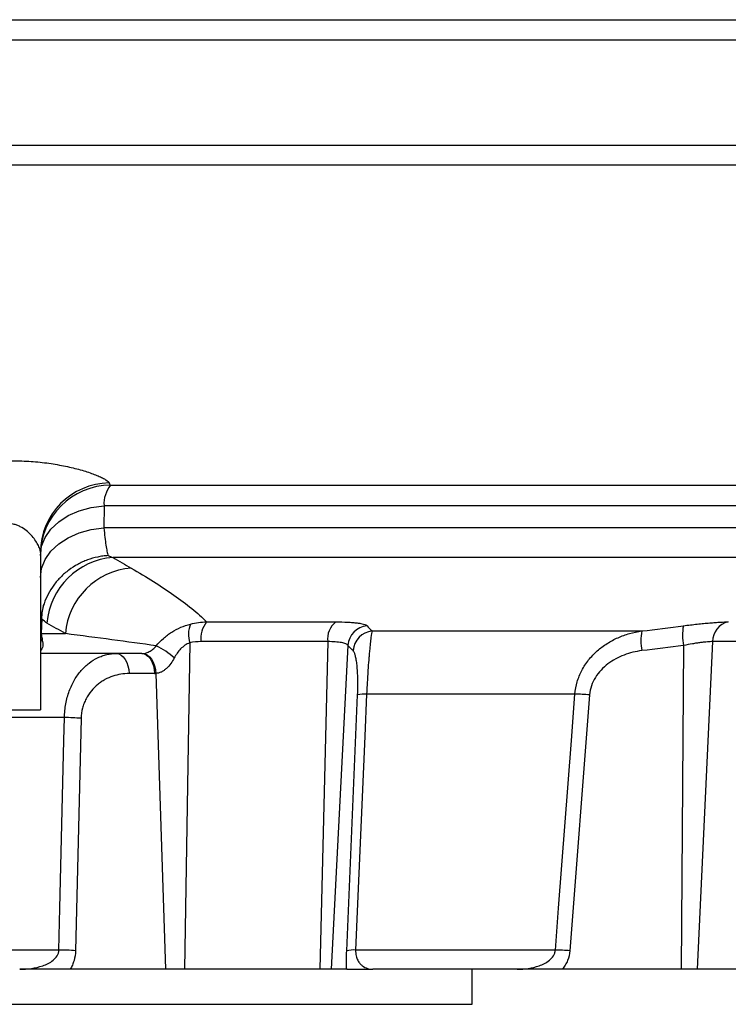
# Model space of a CAD drawing. Header units: millimetres. Extents: x 1858 to 4107, y 1016 to 5019.
# Tile 3 of 19: x 2427 to 2629, y 1256 to 1536. Entities that reach past the tile are written whole.
import ezdxf

# ---------------------------------------------------------------- set-up
doc = ezdxf.new("R2010")
doc.units = ezdxf.units.MM
doc.header["$LTSCALE"] = 2

msp = doc.modelspace()

# ---------------------------------------------------------------- linework, layer by layer
at = {"color": 7, "linetype": 'Continuous', "lineweight": 25}
for p, q in [((2388.5, 1530.71), (2772.71, 1530.71)), ((2388.5, 1500.71), (2772.71, 1500.71)), ((2451.14, 1397.85), (2451.11, 1391.55)), ((2787.02, 1391.55), (2451.11, 1391.55)), ((2433.02, 1384.55), (2433.02, 1339.71)), ((2769.96, 1383.13), (2453.7, 1383.13)), ((2433.42, 1365.58), (2433.25, 1361.4)), ((2480.36, 1364.74), (2517.19, 1364.74)), ((2527.55, 1362.15), (2604.39, 1362.15)), ((2433.25, 1361.4), (2440.12, 1361.4)), ((2475.57, 1358.76), (2474.08, 1265.71)), ((2514.87, 1359.12), (2478.76, 1359.12)), ((2514.87, 1359.12), (2512.63, 1265.71)), ((2624.55, 1359.12), (2620.2, 1265.71)), ((2639.79, 1359.12), (2624.55, 1359.12)), ((2520.63, 1358.03), (2515.83, 1265.71)), ((2616.28, 1358.03), (2615.65, 1265.71)), ((2461.91, 1355.71), (2433.02, 1355.71)), ((2465.56, 1350.02), (2458.29, 1350.02)), ((2465.92, 1350.03), (2468.61, 1265.71)), ((2520.29, 1270.98), (2523.41, 1343.94)), ((2585.35, 1344.14), (2525.97, 1344.14)), ((2589.51, 1343.94), (2583.91, 1270.98)), ((2423.02, 1339.71), (2433.02, 1339.71)), ((2439.85, 1337.45), (2356.19, 1337.45)), ((2444.6, 1337.24), (2443.01, 1270.98)), ((2438.27, 1271.19), (2357.77, 1271.19)), ((2579.76, 1271.19), (2522.84, 1271.19)), ((2468.61, 1265.71), (2441.5, 1265.71)), ((2474.08, 1265.71), (2468.61, 1265.71)), ((2512.63, 1265.71), (2474.08, 1265.71)), ((2515.83, 1265.71), (2512.63, 1265.71)), ((2520.29, 1265.71), (2515.83, 1265.71)), ((2568.86, 1265.71), (2527.73, 1265.71)), ((2556.02, 1255.71), (2556.02, 1265.71)), ((2615.65, 1265.71), (2581.78, 1265.71)), ((2620.2, 1265.71), (2615.65, 1265.71)), ((2636.17, 1265.71), (2620.2, 1265.71)), ((2240.02, 1255.71), (2556.02, 1255.71))]:
    msp.add_line(p, q, dxfattribs=at)
at = {"color": 7, "linetype": 'Continuous', "lineweight": 25, "flags": 128}
for points in [[(2453.02, 1403.71), (2453.02, 1403.71)], [(2433.02, 1383.71), (2433.36, 1386.32), (2434.37, 1388.84), (2436.01, 1391.18), (2438.23, 1393.27), (2440.95, 1395.04), (2444.08, 1396.42), (2447.51, 1397.37), (2451.14, 1397.85)], [(2433.02, 1377.4), (2433.36, 1380.01), (2434.36, 1382.53), (2436, 1384.87), (2438.22, 1386.96), (2440.93, 1388.72), (2444.06, 1390.11), (2447.49, 1391.06), (2451.11, 1391.55)], [(2454.64, 1355.71), (2455.33, 1355.6), (2456, 1355.28), (2456.61, 1354.76), (2457.16, 1354.06), (2457.61, 1353.21), (2457.96, 1352.22), (2458.19, 1351.15), (2458.29, 1350.02)], [(2461.91, 1355.71), (2462.6, 1355.6), (2463.26, 1355.28), (2463.88, 1354.76), (2464.43, 1354.06), (2464.88, 1353.21), (2465.23, 1352.22), (2465.46, 1351.15), (2465.56, 1350.02)], [(2462.07, 1355.71), (2462.77, 1355.62), (2463.45, 1355.31), (2464.09, 1354.79), (2464.66, 1354.1), (2465.14, 1353.23), (2465.52, 1352.25), (2465.78, 1351.17), (2465.92, 1350.03)], [(2525.97, 1344.14), (2525.46, 1332.19), (2523.41, 1284.37), (2522.84, 1271.19)], [(2579.76, 1271.19), (2580.68, 1283.14), (2584.34, 1330.96), (2585.35, 1344.14)], [(2438.27, 1271.19), (2438.55, 1283.14), (2439.69, 1330.96), (2439.85, 1337.45)]]:
    msp.add_lwpolyline(points, dxfattribs=at)
at = {"color": 7, "linetype": 'Continuous', "lineweight": 25}
for centre, radius, start, end in [((2452.92, 1384.46), 19.9, 90.861, 179.7343), ((2453.02, 1383.71), 20, 90, 180), ((2459.4, 1398.43), 8.28, 140.3629, 183.9956), ((2455.28, 1362.71), 20.48, 94.4211, 175.207), ((2460.52, 1359.69), 20.47, 94.6095, 175.2326), ((2486.21, 1360.03), 7.51, 141.22, 186.9433), ((2520.99, 1359.88), 6.16, 128.0703, 187.0697), ((2630.34, 1359.09), 5.79, 102.9483, 179.7173), ((2483.01, 1361.15), 7.82, 157.6207, 197.8154), ((2526.68, 1357.6), 6.07, 95.5593, 175.9576), ((2528.16, 1356.12), 6.07, 95.7774, 175.9908), ((2618.13, 1359.38), 14.01, 168.577, 191.6865), ((2629.89, 1360.9), 13.91, 168.6413, 191.9187), ((2436.64, 1358.23), 3.62, 151.1041, 179.6958), ((2455.94, 1337.54), 22.75, 48.0405, 63.6661), ((2525.49, 1334.23), 9.92, 87.1848, 102.1127), ((2583.35, 1263), 81.17, 85.6526, 88.5886), ((2439.49, 1275.16), 62.3, 85.2948, 89.6709), ((2437.9, 1208.94), 62.25, 85.2923, 89.6589), ((2522.36, 1261.34), 9.86, 87.1992, 102.1443), ((2577.74, 1189.8), 81.41, 85.6539, 88.5751)]:
    msp.add_arc(centre, radius, start, end, dxfattribs=at)
for centre, major_axis, ratio, start_param, end_param in [((2427.04, 1361.71), (6.11, -1.15), 0.963374, 0.116812, 0.140513), ((2439.02, 1361.71), (0, 6), 0.965926, 1.646858, 1.863576), ((2461.73, 1361.71), (-0.4, 5.99), 0.750031, 3.091162, 3.125811), ((2465.38, 1362.02), (-0.67, 11.99), 0.858017, 3.093768, 3.128417)]:
    msp.add_ellipse(centre, major_axis=major_axis, ratio=ratio, start_param=start_param, end_param=end_param, dxfattribs=at)
for points, knots in [([(1986.01, 1536.44), (1991.94, 1536.44), (1998.1, 1536.44), (2007.67, 1536.44), (2010.92, 1536.44), (2017.53, 1536.44), (2020.89, 1536.44), (2037.98, 1536.44), (2052.31, 1536.44), (2082.23, 1536.44), (2097.84, 1536.44), (2122.18, 1536.44), (2130.45, 1536.44), (2143.1, 1536.44), (2147.36, 1536.44), (2153.81, 1536.44), (2155.97, 1536.44), (2160.31, 1536.44), (2162.49, 1536.44), (2182.14, 1536.44), (2199.93, 1536.44), (2236.12, 1536.44), (2254.52, 1536.44), (2282.57, 1536.44), (2292, 1536.44), (2306.26, 1536.44), (2311.03, 1536.44), (2320.61, 1536.44), (2325.43, 1536.44), (2349.47, 1536.44), (2368.64, 1536.44), (2406.86, 1536.44), (2425.89, 1536.44), (2454.35, 1536.44), (2463.82, 1536.44), (2478, 1536.44), (2482.72, 1536.44), (2489.79, 1536.44), (2492.15, 1536.44), (2496.86, 1536.44), (2499.2, 1536.44), (2520.24, 1536.44), (2538.46, 1536.44), (2574.01, 1536.44), (2591.32, 1536.44), (2616.59, 1536.44), (2624.9, 1536.44), (2635.13, 1536.44), (2637.17, 1536.44), (2641.24, 1536.44), (2643.26, 1536.44), (2649.29, 1536.44), (2653.26, 1536.44), (2672.85, 1536.44), (2687.7, 1536.44), (2715.83, 1536.44), (2729.12, 1536.44), (2744.73, 1536.43), (2747.81, 1536.43), (2752.34, 1536.43), (2753.84, 1536.43), (2756.81, 1536.43), (2758.29, 1536.43), (2765.58, 1536.43), (2771.14, 1536.43), (2776.45, 1536.43)], [0, 0, 0, 0, 0.03125, 0.03125, 0.046875, 0.046875, 0.0625, 0.0625, 0.125, 0.125, 0.1875, 0.1875, 0.21875, 0.21875, 0.234375, 0.234375, 0.242187, 0.242187, 0.25, 0.25, 0.3125, 0.3125, 0.375, 0.375, 0.40625, 0.40625, 0.421875, 0.421875, 0.4375, 0.4375, 0.5, 0.5, 0.5625, 0.5625, 0.59375, 0.59375, 0.609375, 0.609375, 0.617187, 0.617187, 0.625, 0.625, 0.6875, 0.6875, 0.75, 0.75, 0.78125, 0.78125, 0.789062, 0.789062, 0.796875, 0.796875, 0.8125, 0.8125, 0.875, 0.875, 0.9375, 0.9375, 0.953125, 0.953125, 0.960938, 0.960938, 0.96875, 0.96875, 1, 1, 1, 1]), ([(2854.58, 1494.98), (2853.89, 1494.98), (2852.43, 1494.98), (2849.64, 1494.98), (2849.03, 1494.98), (2847.72, 1494.98), (2847.02, 1494.98), (2844.77, 1494.98), (2843.09, 1494.98), (2837.5, 1494.98), (2833.05, 1494.98), (2822.76, 1494.98), (2816.91, 1494.98), (2808.69, 1494.98), (2807, 1494.98), (2803.52, 1494.98), (2801.74, 1494.98), (2796.27, 1494.99), (2792.47, 1494.99), (2780.6, 1494.99), (2772.06, 1494.99), (2753.8, 1494.99), (2744.08, 1494.99), (2728.6, 1494.99), (2723.29, 1494.98), (2715.09, 1494.98), (2712.32, 1494.98), (2706.71, 1494.98), (2703.86, 1494.98), (2689.51, 1494.98), (2677.6, 1494.98), (2652.94, 1494.98), (2640.19, 1494.98), (2613.84, 1494.98), (2600.24, 1494.98), (2582.71, 1494.98), (2579.18, 1494.98), (2572.06, 1494.98), (2568.48, 1494.98), (2557.72, 1494.98), (2550.5, 1494.98), (2528.69, 1494.98), (2513.96, 1494.98), (2484.13, 1494.98), (2469.03, 1494.98), (2446.09, 1494.98), (2438.39, 1494.98), (2426.78, 1494.98), (2422.89, 1494.98), (2415.12, 1494.98), (2411.23, 1494.98), (2399.59, 1494.98), (2391.84, 1494.98), (2376.38, 1494.98), (2368.66, 1494.98), (2345.55, 1494.98), (2330.2, 1494.98), (2299.6, 1494.98), (2284.35, 1494.98), (2265.37, 1494.98), (2261.57, 1494.98), (2254.02, 1494.98), (2250.26, 1494.98), (2239.03, 1494.98), (2231.62, 1494.98), (2209.6, 1494.98), (2195.2, 1494.98), (2166.95, 1494.98), (2153.1, 1494.98), (2132.75, 1494.98), (2126.04, 1494.98), (2112.75, 1494.98), (2106.17, 1494.98), (2073.92, 1494.98), (2050.07, 1494.98), (2017.14, 1494.98), (2006.63, 1494.98), (1994.1, 1494.98), (1991.62, 1494.98), (1986.73, 1494.98), (1984.32, 1494.98), (1977.19, 1494.98), (1972.59, 1494.98), (1959.29, 1494.98), (1951.06, 1494.98), (1935.84, 1494.98), (1928.85, 1494.98), (1916.11, 1494.98), (1910.36, 1494.98), (1903.98, 1494.98), (1902.75, 1494.98), (1900.37, 1494.98), (1899.23, 1494.98), (1895.93, 1494.98), (1893.91, 1494.98), (1888.38, 1494.98), (1885.4, 1494.98), (1880.75, 1494.98), (1879.08, 1494.98), (1878.07, 1494.98)], [0, 0, 0, 0, 0.03125, 0.03125, 0.039063, 0.039063, 0.046875, 0.046875, 0.0625, 0.0625, 0.09375, 0.09375, 0.125, 0.125, 0.132813, 0.132813, 0.140625, 0.140625, 0.15625, 0.15625, 0.1875, 0.1875, 0.21875, 0.21875, 0.234375, 0.234375, 0.242188, 0.242188, 0.25, 0.25, 0.28125, 0.28125, 0.3125, 0.3125, 0.34375, 0.34375, 0.351563, 0.351563, 0.359375, 0.359375, 0.375, 0.375, 0.40625, 0.40625, 0.4375, 0.4375, 0.453125, 0.453125, 0.460938, 0.460938, 0.46875, 0.46875, 0.484375, 0.484375, 0.5, 0.5, 0.53125, 0.53125, 0.5625, 0.5625, 0.570313, 0.570313, 0.578125, 0.578125, 0.59375, 0.59375, 0.625, 0.625, 0.65625, 0.65625, 0.671875, 0.671875, 0.6875, 0.6875, 0.75, 0.75, 0.78125, 0.78125, 0.789063, 0.789063, 0.796875, 0.796875, 0.8125, 0.8125, 0.84375, 0.84375, 0.875, 0.875, 0.90625, 0.90625, 0.914063, 0.914063, 0.921875, 0.921875, 0.9375, 0.9375, 0.96875, 0.96875, 1, 1, 1, 1]), ([(2422.39, 1410.67), (2424.18, 1410.72), (2425.96, 1410.71), (2428.6, 1410.61), (2429.47, 1410.56), (2431.2, 1410.44), (2432.07, 1410.36), (2434.61, 1410.09), (2436.25, 1409.86), (2438.61, 1409.44), (2439.39, 1409.3), (2440.9, 1408.98), (2441.63, 1408.81), (2443.74, 1408.3), (2445.06, 1407.92), (2446.87, 1407.34), (2447.44, 1407.14), (2448.51, 1406.75), (2449, 1406.55), (2449.91, 1406.17), (2450.33, 1405.98), (2451.07, 1405.6), (2451.4, 1405.42), (2452.22, 1404.91), (2452.55, 1404.6), (2452.62, 1404.36)], [0, 0, 0, 0, 0.125, 0.125, 0.1875, 0.1875, 0.25, 0.25, 0.375, 0.375, 0.4375, 0.4375, 0.5, 0.5, 0.625, 0.625, 0.6875, 0.6875, 0.75, 0.75, 0.8125, 0.8125, 0.875, 0.875, 1, 1, 1, 1]), ([(2452.62, 1404.36), (2452.69, 1404.14), (2452.75, 1403.98), (2452.89, 1403.76), (2452.95, 1403.71), (2453.02, 1403.71)], [0, 0, 0, 0, 0.5, 0.5, 1, 1, 1, 1]), ([(2453.02, 1403.71), (2463.5, 1403.71), (2484.52, 1403.71), (2515.67, 1403.71), (2546.45, 1403.71), (2571.75, 1403.71), (2591.71, 1403.71), (2606.72, 1403.71), (2621.41, 1403.71), (2635.82, 1403.71), (2649.88, 1403.71), (2663.62, 1403.72), (2676.9, 1403.72), (2689.81, 1403.73), (2702.24, 1403.74), (2710.82, 1403.74), (2715.06, 1403.75), (2715.51, 1403.75)], [0, 0, 0, 0, 0.103377, 0.207373, 0.313309, 0.419913, 0.475617, 0.531322, 0.587429, 0.643533, 0.70094, 0.758347, 0.816181, 0.874016, 0.933412, 0.992925, 1, 1, 1, 1]), ([(2793.58, 1398.05), (2792.13, 1398.05), (2790.25, 1398.05), (2785.63, 1398.06), (2782.89, 1398.06), (2778.12, 1398.05), (2776.43, 1398.05), (2772.81, 1398.04), (2770.89, 1398.04), (2764.83, 1398.03), (2760.41, 1398.02), (2750.79, 1397.99), (2745.6, 1397.98), (2734.47, 1397.95), (2728.53, 1397.94), (2719.05, 1397.92), (2715.79, 1397.92), (2710.76, 1397.91), (2709.06, 1397.91), (2705.61, 1397.9), (2703.86, 1397.9), (2695.01, 1397.89), (2687.59, 1397.88), (2672.11, 1397.87), (2664.1, 1397.86), (2647.58, 1397.86), (2639.07, 1397.85), (2612.78, 1397.85), (2594.25, 1397.85), (2572.23, 1397.85), (2569.77, 1397.85), (2564.82, 1397.85), (2562.34, 1397.85), (2554.88, 1397.85), (2549.88, 1397.85), (2534.78, 1397.85), (2524.6, 1397.85), (2504.01, 1397.85), (2493.59, 1397.85), (2472.54, 1397.85), (2461.9, 1397.85), (2451.14, 1397.85)], [0, 0, 0, 0, 0.0625, 0.0625, 0.125, 0.125, 0.15625, 0.15625, 0.1875, 0.1875, 0.25, 0.25, 0.3125, 0.3125, 0.375, 0.375, 0.40625, 0.40625, 0.421875, 0.421875, 0.4375, 0.4375, 0.5, 0.5, 0.5625, 0.5625, 0.625, 0.625, 0.75, 0.75, 0.765625, 0.765625, 0.78125, 0.78125, 0.8125, 0.8125, 0.875, 0.875, 0.9375, 0.9375, 1, 1, 1, 1]), ([(2433.02, 1384.55), (2433.02, 1384.84), (2432.95, 1385.19), (2432.69, 1385.95), (2432.5, 1386.37), (2432.04, 1387.24), (2431.76, 1387.69), (2431.12, 1388.6), (2430.75, 1389.06), (2429.93, 1389.95), (2429.47, 1390.38), (2428.45, 1391.19), (2427.89, 1391.57), (2426.97, 1392.04), (2426.65, 1392.18), (2425.97, 1392.42), (2425.62, 1392.52), (2424.54, 1392.75), (2423.78, 1392.79), (2423.02, 1392.71)], [0, 0, 0, 0, 0.125, 0.125, 0.25, 0.25, 0.375, 0.375, 0.5, 0.5, 0.625, 0.625, 0.75, 0.75, 0.8125, 0.8125, 0.875, 0.875, 1, 1, 1, 1]), ([(2451.11, 1391.55), (2451.27, 1389.6), (2451.45, 1387.97), (2451.76, 1385.97), (2451.87, 1385.38), (2452.09, 1384.38), (2452.21, 1383.97), (2452.33, 1383.64)], [0, 0, 0, 0, 0.5, 0.5, 0.75, 0.75, 1, 1, 1, 1]), ([(2452.33, 1383.64), (2452.08, 1383.63), (2451.82, 1383.61), (2451.32, 1383.56), (2451.07, 1383.53), (2450.32, 1383.43), (2449.82, 1383.34), (2448.34, 1383.03), (2447.37, 1382.75), (2445.94, 1382.23), (2445.47, 1382.04), (2444.54, 1381.62), (2444.09, 1381.39), (2442.75, 1380.67), (2441.9, 1380.13), (2440.28, 1378.92), (2439.51, 1378.24), (2438.08, 1376.81), (2437.43, 1376.05), (2436.25, 1374.43), (2435.71, 1373.57), (2434.77, 1371.78), (2434.38, 1370.86), (2434.05, 1369.91)], [0, 0, 0, 0, 0.03125, 0.03125, 0.0625, 0.0625, 0.125, 0.125, 0.25, 0.25, 0.3125, 0.3125, 0.375, 0.375, 0.5, 0.5, 0.625, 0.625, 0.75, 0.75, 0.875, 0.875, 1, 1, 1, 1]), ([(2458.87, 1380.1), (2461.1, 1378.81), (2463.23, 1377.52), (2467.29, 1374.94), (2469.22, 1373.66), (2472.86, 1371.1), (2474.56, 1369.82), (2477.7, 1367.28), (2479.13, 1366.01), (2480.36, 1364.74)], [0, 0, 0, 0, 0.25, 0.25, 0.5, 0.5, 0.75, 0.75, 1, 1, 1, 1]), ([(2517.19, 1364.74), (2518.41, 1364.74), (2519.52, 1364.71), (2521.04, 1364.64), (2521.53, 1364.61), (2522.43, 1364.53), (2522.85, 1364.49), (2523.62, 1364.4), (2523.97, 1364.35), (2524.6, 1364.23), (2524.88, 1364.17), (2525.6, 1363.96), (2525.92, 1363.81), (2526.09, 1363.64)], [0, 0, 0, 0, 0.25, 0.25, 0.375, 0.375, 0.5, 0.5, 0.625, 0.625, 0.75, 0.75, 1, 1, 1, 1]), ([(2616.26, 1363.64), (2617.6, 1363.81), (2618.9, 1363.96), (2620.79, 1364.17), (2621.41, 1364.23), (2622.61, 1364.35), (2623.18, 1364.4), (2624.29, 1364.49), (2624.82, 1364.53), (2625.83, 1364.61), (2626.31, 1364.64), (2627.65, 1364.71), (2628.42, 1364.74), (2629.04, 1364.74)], [0, 0, 0, 0, 0.25, 0.25, 0.375, 0.375, 0.5, 0.5, 0.625, 0.625, 0.75, 0.75, 1, 1, 1, 1]), ([(2466.03, 1357.92), (2466.66, 1358.69), (2467.33, 1359.4), (2468.43, 1360.37), (2468.81, 1360.69), (2469.59, 1361.28), (2470, 1361.56), (2471.24, 1362.36), (2472.11, 1362.81), (2473.9, 1363.58), (2474.84, 1363.9), (2475.78, 1364.13)], [0, 0, 0, 0, 0.25, 0.25, 0.375, 0.375, 0.5, 0.5, 0.75, 0.75, 1, 1, 1, 1]), ([(2527.55, 1362.15), (2527.45, 1361.83), (2527.34, 1361.2), (2527.14, 1359.78), (2527.07, 1359.21), (2526.93, 1357.95), (2526.86, 1357.24), (2526.75, 1356.07), (2526.71, 1355.66), (2526.64, 1354.79), (2526.6, 1354.34), (2526.49, 1352.95), (2526.42, 1351.97), (2526.32, 1350.39), (2526.28, 1349.85), (2526.21, 1348.75), (2526.18, 1348.19), (2526.09, 1346.5), (2526.03, 1345.34), (2525.97, 1344.14)], [0, 0, 0, 0, 0.25, 0.25, 0.375, 0.375, 0.5, 0.5, 0.5625, 0.5625, 0.625, 0.625, 0.75, 0.75, 0.8125, 0.8125, 0.875, 0.875, 1, 1, 1, 1]), ([(2585.35, 1344.14), (2585.44, 1345.33), (2585.66, 1346.49), (2586.31, 1348.76), (2586.76, 1349.87), (2587.86, 1351.97), (2588.5, 1352.96), (2589.98, 1354.82), (2590.8, 1355.68), (2592.55, 1357.24), (2593.49, 1357.94), (2595.5, 1359.22), (2596.54, 1359.77), (2598.68, 1360.72), (2599.79, 1361.11), (2602.05, 1361.75), (2603.22, 1361.99), (2604.39, 1362.15)], [0, 0, 0, 0, 0.125, 0.125, 0.25, 0.25, 0.375, 0.375, 0.5, 0.5, 0.625, 0.625, 0.75, 0.75, 0.875, 0.875, 1, 1, 1, 1]), ([(2466.03, 1357.92), (2461.95, 1358.5), (2457.71, 1359.08), (2449.05, 1360.23), (2444.62, 1360.81), (2440.12, 1361.4)], [0, 0, 0, 0, 0.5, 0.5, 1, 1, 1, 1]), ([(2475.57, 1358.76), (2475.08, 1358.59), (2474.61, 1358.35), (2473.74, 1357.77), (2473.34, 1357.42), (2472.59, 1356.66), (2472.26, 1356.24), (2471.66, 1355.38), (2471.39, 1354.92), (2471.15, 1354.45)], [0, 0, 0, 0, 0.25, 0.25, 0.5, 0.5, 0.75, 0.75, 1, 1, 1, 1]), ([(2520.63, 1358.03), (2520.52, 1358.2), (2520.31, 1358.35), (2519.85, 1358.55), (2519.67, 1358.62), (2519.26, 1358.73), (2519.04, 1358.79), (2518.54, 1358.88), (2518.27, 1358.92), (2517.69, 1358.99), (2517.37, 1359.03), (2516.39, 1359.1), (2515.66, 1359.12), (2514.87, 1359.12)], [0, 0, 0, 0, 0.25, 0.25, 0.375, 0.375, 0.5, 0.5, 0.625, 0.625, 0.75, 0.75, 1, 1, 1, 1]), ([(2624.55, 1359.12), (2624.14, 1359.12), (2623.65, 1359.1), (2622.78, 1359.02), (2622.46, 1358.99), (2621.81, 1358.92), (2621.12, 1358.84), (2620.38, 1358.73), (2619.6, 1358.62), (2619.2, 1358.55), (2617.99, 1358.35), (2617.15, 1358.2), (2616.28, 1358.03)], [0, 0, 0, 0, 0.25, 0.25, 0.375, 0.375, 0.5, 0.625, 0.625, 0.75, 0.75, 1, 1, 1, 1]), ([(2462.07, 1355.71), (2462.33, 1355.73), (2462.62, 1355.77), (2463.28, 1355.95), (2463.64, 1356.09), (2464.18, 1356.36), (2464.36, 1356.47), (2464.72, 1356.71), (2464.9, 1356.84), (2465.42, 1357.26), (2465.74, 1357.57), (2466.03, 1357.92)], [0, 0, 0, 0, 0.25, 0.25, 0.5, 0.5, 0.625, 0.625, 0.75, 0.75, 1, 1, 1, 1]), ([(2523.41, 1343.94), (2523.44, 1344.83), (2523.47, 1345.68), (2523.48, 1346.93), (2523.48, 1347.34), (2523.47, 1348.14), (2523.46, 1348.53), (2523.43, 1349.66), (2523.4, 1350.36), (2523.33, 1351.33), (2523.3, 1351.64), (2523.25, 1352.23), (2523.22, 1352.51), (2523.12, 1353.3), (2523.05, 1353.77), (2522.89, 1354.62), (2522.8, 1354.98), (2522.53, 1355.92), (2522.33, 1356.33), (2522.11, 1356.54)], [0, 0, 0, 0, 0.125, 0.125, 0.1875, 0.1875, 0.25, 0.25, 0.375, 0.375, 0.4375, 0.4375, 0.5, 0.5, 0.625, 0.625, 0.75, 0.75, 1, 1, 1, 1]), ([(2604.41, 1356.54), (2603.53, 1356.43), (2602.67, 1356.28), (2600.97, 1355.86), (2600.14, 1355.6), (2598.51, 1354.98), (2597.72, 1354.62), (2596.17, 1353.78), (2595.43, 1353.3), (2594.03, 1352.24), (2593.38, 1351.66), (2592.17, 1350.36), (2591.62, 1349.66), (2590.7, 1348.16), (2590.31, 1347.35), (2589.75, 1345.68), (2589.58, 1344.82), (2589.51, 1343.94)], [0, 0, 0, 0, 0.125, 0.125, 0.25, 0.25, 0.375, 0.375, 0.5, 0.5, 0.625, 0.625, 0.75, 0.75, 0.875, 0.875, 1, 1, 1, 1]), ([(2439.85, 1337.45), (2439.88, 1338.8), (2440.01, 1340.1), (2440.36, 1342), (2440.5, 1342.63), (2440.84, 1343.85), (2441.03, 1344.44), (2441.45, 1345.59), (2441.68, 1346.14), (2442.18, 1347.22), (2442.45, 1347.74), (2443.31, 1349.22), (2443.95, 1350.1), (2445.34, 1351.7), (2446.09, 1352.41), (2447.66, 1353.6), (2448.47, 1354.1), (2449.74, 1354.7), (2450.17, 1354.88), (2451.04, 1355.18), (2451.48, 1355.31), (2452.82, 1355.61), (2453.73, 1355.71), (2454.64, 1355.71)], [0, 0, 0, 0, 0.125, 0.125, 0.1875, 0.1875, 0.25, 0.25, 0.3125, 0.3125, 0.375, 0.375, 0.5, 0.5, 0.625, 0.625, 0.75, 0.75, 0.8125, 0.8125, 0.875, 0.875, 1, 1, 1, 1]), ([(2471.15, 1354.45), (2470.86, 1353.89), (2470.53, 1353.35), (2469.8, 1352.34), (2469.38, 1351.87), (2468.7, 1351.26), (2468.47, 1351.07), (2467.98, 1350.73), (2467.73, 1350.58), (2467.21, 1350.33), (2466.95, 1350.24), (2466.43, 1350.09), (2466.17, 1350.05), (2465.92, 1350.03)], [0, 0, 0, 0, 0.25, 0.25, 0.5, 0.5, 0.625, 0.625, 0.75, 0.75, 0.875, 0.875, 1, 1, 1, 1]), ([(2458.29, 1350.02), (2457.49, 1350.02), (2456.7, 1349.96), (2455.14, 1349.7), (2454.36, 1349.51), (2452.85, 1348.99), (2452.12, 1348.67), (2451.05, 1348.08), (2450.7, 1347.87), (2450.01, 1347.4), (2449.67, 1347.15), (2448.69, 1346.35), (2448.08, 1345.75), (2446.96, 1344.39), (2446.45, 1343.63), (2445.81, 1342.4), (2445.62, 1341.98), (2445.28, 1341.09), (2445.13, 1340.63), (2444.76, 1339.22), (2444.62, 1338.25), (2444.6, 1337.24)], [0, 0, 0, 0, 0.125, 0.125, 0.25, 0.25, 0.375, 0.375, 0.4375, 0.4375, 0.5, 0.5, 0.625, 0.625, 0.75, 0.75, 0.8125, 0.8125, 0.875, 0.875, 1, 1, 1, 1]), ([(2427.1, 1265.71), (2428.22, 1265.71), (2429.33, 1265.78), (2431.54, 1266.09), (2432.62, 1266.33), (2434.2, 1266.88), (2434.72, 1267.09), (2435.71, 1267.61), (2436.18, 1267.9), (2437.06, 1268.62), (2437.45, 1269.03), (2437.9, 1269.77), (2438.03, 1270.04), (2438.21, 1270.59), (2438.26, 1270.89), (2438.27, 1271.19)], [0, 0, 0, 0, 0.25, 0.25, 0.5, 0.5, 0.625, 0.625, 0.75, 0.75, 0.875, 0.875, 0.9375, 0.9375, 1, 1, 1, 1]), ([(2443.01, 1270.98), (2442.98, 1270.01), (2442.84, 1269.09), (2442.45, 1267.75), (2442.29, 1267.31), (2441.93, 1266.49), (2441.73, 1266.09), (2441.5, 1265.71)], [0, 0, 0, 0, 0.5, 0.5, 0.75, 0.75, 1, 1, 1, 1]), ([(2520.29, 1265.71), (2520.27, 1266.09), (2520.25, 1266.49), (2520.23, 1267.31), (2520.23, 1267.75), (2520.23, 1269.09), (2520.24, 1270.01), (2520.29, 1270.98)], [0, 0, 0, 0, 0.25, 0.25, 0.5, 0.5, 1, 1, 1, 1]), ([(2522.84, 1271.19), (2522.83, 1270.89), (2522.84, 1270.6), (2522.89, 1270.04), (2522.94, 1269.77), (2523.11, 1269.03), (2523.27, 1268.62), (2523.64, 1267.9), (2523.84, 1267.61), (2524.27, 1267.09), (2524.5, 1266.88), (2525.21, 1266.33), (2525.69, 1266.09), (2526.7, 1265.78), (2527.21, 1265.71), (2527.73, 1265.71)], [0, 0, 0, 0, 0.0625, 0.0625, 0.125, 0.125, 0.25, 0.25, 0.375, 0.375, 0.5, 0.5, 0.75, 0.75, 1, 1, 1, 1]), ([(2568.86, 1265.71), (2569.92, 1265.71), (2570.98, 1265.78), (2573.1, 1266.09), (2574.14, 1266.33), (2575.67, 1266.88), (2576.17, 1267.09), (2577.14, 1267.61), (2577.61, 1267.9), (2578.48, 1268.62), (2578.87, 1269.03), (2579.34, 1269.77), (2579.47, 1270.04), (2579.67, 1270.59), (2579.74, 1270.89), (2579.76, 1271.19)], [0, 0, 0, 0, 0.25, 0.25, 0.5, 0.5, 0.625, 0.625, 0.75, 0.75, 0.875, 0.875, 0.9375, 0.9375, 1, 1, 1, 1]), ([(2583.91, 1270.98), (2583.83, 1270.01), (2583.61, 1269.09), (2583.06, 1267.75), (2582.84, 1267.31), (2582.35, 1266.49), (2582.08, 1266.09), (2581.78, 1265.71)], [0, 0, 0, 0, 0.5, 0.5, 0.75, 0.75, 1, 1, 1, 1]), ([(2441.5, 1265.71), (2440.49, 1265.71), (2439.36, 1265.71), (2436.98, 1265.71), (2435.76, 1265.71), (2433.31, 1265.71), (2432.07, 1265.71), (2429.59, 1265.71), (2428.35, 1265.71), (2427.1, 1265.71)], [0, 0, 0, 0, 0.25, 0.25, 0.5, 0.5, 0.75, 0.75, 1, 1, 1, 1]), ([(2520.29, 1265.71), (2520.45, 1265.71), (2520.86, 1265.71), (2521.92, 1265.71), (2522.57, 1265.71), (2523.95, 1265.71), (2524.69, 1265.71), (2526.2, 1265.71), (2526.96, 1265.71), (2527.73, 1265.71)], [0, 0, 0, 0, 0.25, 0.25, 0.5, 0.5, 0.75, 0.75, 1, 1, 1, 1]), ([(2581.78, 1265.71), (2580.52, 1265.71), (2579.33, 1265.71), (2577.03, 1265.71), (2575.95, 1265.71), (2573.86, 1265.71), (2572.85, 1265.71), (2570.84, 1265.71), (2569.85, 1265.71), (2568.86, 1265.71)], [0, 0, 0, 0, 0.25, 0.25, 0.5, 0.5, 0.75, 0.75, 1, 1, 1, 1])]:
    msp.add_open_spline(points, degree=3, knots=knots, dxfattribs=at)
for points in [[(2452.33, 1383.64), (2452.78, 1383.43), (2453.23, 1383.26), (2453.7, 1383.13)], [(2453.7, 1383.13), (2455.42, 1382.12), (2457.15, 1381.11), (2458.87, 1380.1)], [(2434.05, 1369.91), (2433.37, 1367.8), (2433.02, 1365.63), (2433.02, 1363.41)], [(2433.42, 1365.58), (2433.48, 1367.05), (2433.69, 1368.49), (2434.05, 1369.91)], [(2434.87, 1364.42), (2434.37, 1364.71), (2433.89, 1365.09), (2433.42, 1365.58)], [(2440.12, 1361.4), (2438.37, 1362.4), (2436.62, 1363.41), (2434.87, 1364.42)], [(2475.78, 1364.13), (2477.29, 1364.51), (2478.81, 1364.7), (2480.36, 1364.74)], [(2526.09, 1363.64), (2526.58, 1363.14), (2527.06, 1362.64), (2527.55, 1362.15)], [(2604.39, 1362.15), (2608.35, 1362.64), (2612.3, 1363.14), (2616.26, 1363.64)], [(2478.76, 1359.12), (2477.69, 1359.12), (2476.62, 1359.01), (2475.57, 1358.76)], [(2522.11, 1356.54), (2521.61, 1357.03), (2521.12, 1357.53), (2520.63, 1358.03)], [(2616.28, 1358.03), (2612.33, 1357.53), (2608.37, 1357.03), (2604.41, 1356.54)]]:
    msp.add_open_spline(points, degree=3, dxfattribs=at)
at = {"color": 8, "linetype": 'Continuous', "lineweight": 25}
msp.add_open_spline([(2433.47, 1359.98), (2433.57, 1359.41), (2433.79, 1358.25), (2433.64, 1357.06), (2433.06, 1356.63), (2433.02, 1356.6)], degree=3, knots=[0, 0, 0, 0, 0.4679112, 0.9623245, 1, 1, 1, 1], dxfattribs=at)

doc.saveas('drawing.dxf')
